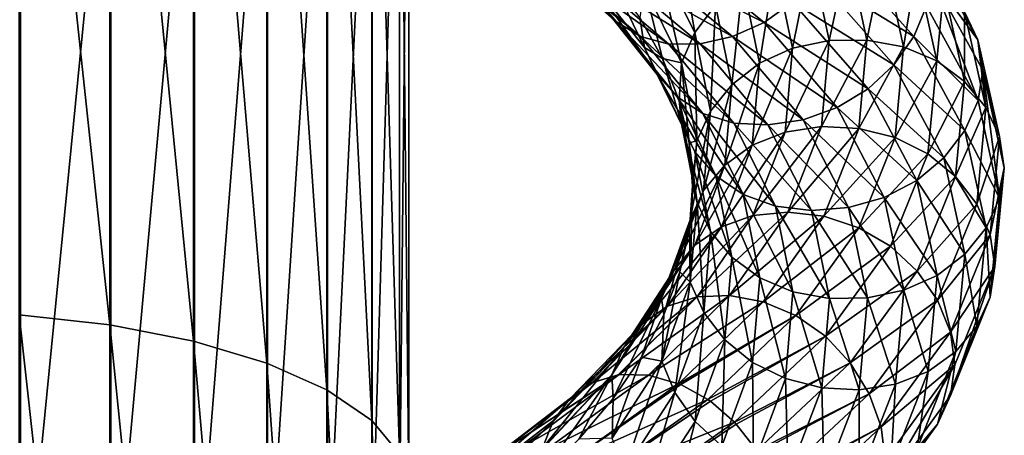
# Model space of a CAD drawing. Header units: metres. Extents: x -80 to 80, y -455 to 95.
# Tile 242 of 256: x 2 to 19, y -271 to -264. Entities that reach past the tile are written whole.
import ezdxf

# ---------------------------------------------------------------- set-up
doc = ezdxf.new("R2010")
doc.units = ezdxf.units.M
doc.layers.add('solid_501010_K_01', color=7, linetype='CONTINUOUS')
doc.layers.add('solid_501010_k_01_02', color=7, linetype='CONTINUOUS')

msp = doc.modelspace()

# ---------------------------------------------------------------- linework, layer by layer
at = {"layer": 'solid_501010_K_01'}
for points in [[(3.232754, -269.180176, 1116.819824), (1.635345, -269.004303, 1116.373047), (1.635345, -254.26886, 1121.936157)], [(3.232754, -254.407944, 1122.39563), (3.232754, -269.180176, 1116.819824), (1.635345, -254.26886, 1121.936157)], [(4.705681, -269.466919, 1117.54834), (3.232754, -269.180176, 1116.819824), (3.232754, -254.407944, 1122.39563)], [(4.705681, -254.63475, 1123.14502), (4.705681, -269.466919, 1117.54834), (3.232754, -254.407944, 1122.39563)], [(5.997412, -269.853516, 1118.53064), (4.705681, -269.466919, 1117.54834), (4.705681, -254.63475, 1123.14502)], [(5.997412, -254.940521, 1124.155273), (5.997412, -269.853516, 1118.53064), (4.705681, -254.63475, 1123.14502)], [(7.058206, -270.325104, 1119.72876), (5.997412, -269.853516, 1118.53064), (5.997412, -254.940521, 1124.155273)], [(7.058206, -255.313507, 1125.387695), (7.058206, -270.325104, 1119.72876), (5.997412, -254.940521, 1124.155273)], [(4.725122, -274.648834, 1130.714355), (6.013947, -274.260956, 1129.72876), (6.013947, -258.426514, 1135.67334)], [(4.725122, -258.733276, 1136.687012), (4.725122, -274.648834, 1130.714355), (6.013947, -258.426514, 1135.67334)], [(3.254351, -274.937042, 1131.446533), (4.725122, -274.648834, 1130.714355), (4.725122, -258.733276, 1136.687012)], [(3.254351, -258.961243, 1137.440186), (3.254351, -274.937042, 1131.446533), (4.725122, -258.733276, 1136.687012)], [(1.658268, -275.114471, 1131.897461), (3.254351, -274.937042, 1131.446533), (3.254351, -258.961243, 1137.440186)], [(1.658268, -259.101563, 1137.903931), (1.658268, -275.114471, 1131.897461), (3.254351, -258.961243, 1137.440186)], [(0, -275.174316, 1132.049438), (1.658268, -275.114471, 1131.897461), (1.658268, -259.101563, 1137.903931)], [(0, -259.148895, 1138.060303), (0, -275.174316, 1132.049438), (1.658268, -259.101563, 1137.903931)], [(3.232754, -283.444672, 1110.049805), (1.635345, -283.233215, 1109.618774), (1.635345, -269.004303, 1116.373047)], [(3.232754, -269.180176, 1116.819824), (3.232754, -283.444672, 1110.049805), (1.635345, -269.004303, 1116.373047)], [(4.705681, -283.78949, 1110.752808), (3.232754, -283.444672, 1110.049805), (3.232754, -269.180176, 1116.819824)], [(4.705681, -269.466919, 1117.54834), (4.705681, -283.78949, 1110.752808), (3.232754, -269.180176, 1116.819824)], [(5.997412, -284.254395, 1111.700562), (4.705681, -283.78949, 1110.752808), (4.705681, -269.466919, 1117.54834)], [(5.997412, -269.853516, 1118.53064), (5.997412, -284.254395, 1111.700562), (4.705681, -269.466919, 1117.54834)], [(7.058206, -284.821472, 1112.856567), (5.997412, -284.254395, 1111.700562), (5.997412, -269.853516, 1118.53064)], [(7.058206, -270.325104, 1119.72876), (7.058206, -284.821472, 1112.856567), (5.997412, -269.853516, 1118.53064)]]:
    msp.add_3dface(points, dxfattribs=at)
at = {"layer": 'solid_501010_k_01_02'}
for points in [[(7.847216, -270.863495, 1121.09668), (7.058206, -270.325104, 1119.72876), (7.058206, -255.313507, 1125.387695)], [(7.847216, -255.739349, 1126.794678), (7.847216, -270.863495, 1121.09668), (7.058206, -255.313507, 1125.387695)], [(8.33406, -271.447968, 1122.581665), (7.847216, -270.863495, 1121.09668), (7.847216, -255.739349, 1126.794678)], [(8.33406, -256.20163, 1128.322144), (8.33406, -271.447968, 1122.581665), (7.847216, -255.739349, 1126.794678)], [(8.499992, -272.056, 1124.126587), (8.33406, -271.447968, 1122.581665), (8.33406, -256.20163, 1128.322144)], [(8.499992, -256.682556, 1129.911133), (8.499992, -272.056, 1124.126587), (8.33406, -256.20163, 1128.322144)], [(8.338623, -272.664215, 1125.671875), (8.499992, -272.056, 1124.126587), (8.499992, -256.682556, 1129.911133)], [(8.338623, -257.163605, 1131.500488), (8.338623, -272.664215, 1125.671875), (8.499992, -256.682556, 1129.911133)], [(7.856166, -273.249176, 1127.158081), (8.338623, -272.664215, 1125.671875), (8.338623, -257.163605, 1131.500488)], [(7.856166, -257.626251, 1133.029175), (7.856166, -273.249176, 1127.158081), (8.338623, -257.163605, 1131.500488)], [(7.071198, -273.78833, 1128.527954), (7.856166, -273.249176, 1127.158081), (7.856166, -257.626251, 1133.029175)], [(7.071198, -258.052704, 1134.438232), (7.071198, -273.78833, 1128.527954), (7.856166, -257.626251, 1133.029175)], [(6.013947, -274.260956, 1129.72876), (7.071198, -273.78833, 1128.527954), (7.071198, -258.052704, 1134.438232)], [(6.013947, -258.426514, 1135.67334), (6.013947, -274.260956, 1129.72876), (7.071198, -258.052704, 1134.438232)], [(12.871241, -262.693115, 1123.726685), (13.536314, -264.034363, 1125.611816), (13.21983, -262.192963, 1123.77478)], [(13.536314, -264.034363, 1125.611816), (13.902915, -263.55127, 1125.719971), (13.21983, -262.192963, 1123.77478)], [(12.161408, -263.842804, 1120.801514), (11.839658, -263.471924, 1121.159302), (10.465312, -262.26004, 1119.601563)], [(10.749715, -262.608459, 1119.198608), (12.161408, -263.842804, 1120.801514), (10.465312, -262.26004, 1119.601563)], [(13.043873, -262.462524, 1117.123413), (14.756845, -263.853577, 1119.109253), (12.555794, -262.741547, 1117.465088)], [(15.256688, -263.496155, 1118.929077), (14.756845, -263.853577, 1119.109253), (13.043873, -262.462524, 1117.123413)], [(15.996592, -262.536224, 1118.834595), (17.394661, -264.103333, 1121.263672), (15.676021, -263.046783, 1118.838013)], [(17.616919, -263.569519, 1121.384399), (17.394661, -264.103333, 1121.263672), (15.996592, -262.536224, 1118.834595)], [(17.615231, -262.516083, 1121.802856), (18.525433, -264.162506, 1124.4552), (17.695032, -263.036285, 1121.567383)], [(18.290123, -263.670258, 1124.701782), (18.525433, -264.162506, 1124.4552), (17.615231, -262.516083, 1121.802856)], [(12.58173, -264.10498, 1120.422241), (12.161408, -263.842804, 1120.801514), (10.749715, -262.608459, 1119.198608)], [(11.121244, -262.842987, 1118.759155), (12.58173, -264.10498, 1120.422241), (10.749715, -262.608459, 1119.198608)], [(12.648985, -263.232819, 1123.608765), (13.302574, -264.565277, 1125.453979), (12.871241, -262.693115, 1123.726685)], [(13.302574, -264.565277, 1125.453979), (13.536314, -264.034363, 1125.611816), (12.871241, -262.693115, 1123.726685)], [(14.954071, -262.850952, 1125.759521), (15.260152, -264.309296, 1127.94812), (15.58553, -262.676941, 1125.687134)], [(15.260152, -264.309296, 1127.94812), (15.904536, -264.172729, 1127.977905), (15.58553, -262.676941, 1125.687134)], [(15.58553, -262.676941, 1125.687134), (15.904536, -264.172729, 1127.977905), (16.237127, -262.627899, 1125.562012)], [(15.904536, -264.172729, 1127.977905), (16.569469, -264.163879, 1127.957275), (16.237127, -262.627899, 1125.562012)], [(16.237127, -262.627899, 1125.562012), (16.569469, -264.163879, 1127.957275), (16.869024, -262.706543, 1125.391968)], [(16.569469, -264.163879, 1127.957275), (17.2143, -264.283203, 1127.887451), (16.869024, -262.706543, 1125.391968)], [(16.869024, -262.706543, 1125.391968), (17.2143, -264.283203, 1127.887451), (17.441502, -262.915283, 1125.18457)], [(13.082328, -264.235901, 1120.043457), (12.58173, -264.10498, 1120.422241), (11.121244, -262.842987, 1118.759155)], [(11.563734, -262.942474, 1118.307373), (13.082328, -264.235901, 1120.043457), (11.121244, -262.842987, 1118.759155)], [(12.052151, -262.905121, 1117.867798), (13.634886, -264.232025, 1119.685425), (11.563734, -262.942474, 1118.307373)], [(12.555794, -262.741547, 1117.465088), (14.20467, -264.101715, 1119.367554), (12.052151, -262.905121, 1117.867798)], [(14.20467, -264.101715, 1119.367554), (13.634886, -264.232025, 1119.685425), (12.052151, -262.905121, 1117.867798)], [(14.756845, -263.853577, 1119.109253), (14.20467, -264.101715, 1119.367554), (12.555794, -262.741547, 1117.465088)], [(14.382457, -263.146942, 1125.77124), (14.676838, -264.572815, 1127.866333), (14.954071, -262.850952, 1125.759521)], [(14.676838, -264.572815, 1127.866333), (15.260152, -264.309296, 1127.94812), (14.954071, -262.850952, 1125.759521)], [(13.634886, -264.232025, 1119.685425), (13.082328, -264.235901, 1120.043457), (11.563734, -262.942474, 1118.307373)], [(11.633894, -263.016907, 1121.474121), (12.650673, -264.296814, 1123.186035), (12.06025, -263.067169, 1122.473389)], [(12.87442, -264.769958, 1122.901611), (12.650673, -264.296814, 1123.186035), (11.633894, -263.016907, 1121.474121)], [(11.839658, -263.471924, 1121.159302), (12.87442, -264.769958, 1122.901611), (11.633894, -263.016907, 1121.474121)], [(12.650673, -264.296814, 1123.186035), (12.569706, -263.769897, 1123.422729), (12.06025, -263.067169, 1122.473389)], [(15.676021, -263.046783, 1118.838013), (17.046074, -264.59903, 1121.210205), (15.256688, -263.496155, 1118.929077)], [(17.394661, -264.103333, 1121.263672), (17.046074, -264.59903, 1121.210205), (15.676021, -263.046783, 1118.838013)], [(17.2143, -264.283203, 1127.887451), (17.798494, -264.530914, 1127.769531), (17.441502, -262.915283, 1125.18457)], [(17.441502, -262.915283, 1125.18457), (17.798494, -264.530914, 1127.769531), (17.922173, -263.2453, 1124.949707)], [(17.695032, -263.036285, 1121.567383), (18.527206, -265.231567, 1124.027344), (17.616919, -263.569519, 1121.384399)], [(17.695032, -263.036285, 1121.567383), (18.609106, -264.696411, 1124.229126), (18.527206, -265.231567, 1124.027344)], [(18.525433, -264.162506, 1124.4552), (18.609106, -264.696411, 1124.229126), (17.695032, -263.036285, 1121.567383)], [(12.648985, -263.232819, 1123.608765), (12.569706, -263.769897, 1123.422729), (12.971308, -264.491272, 1124.409424)], [(12.648985, -263.232819, 1123.608765), (12.971308, -264.491272, 1124.409424), (13.302574, -264.565277, 1125.453979)], [(13.902915, -263.55127, 1125.719971), (14.187481, -264.951447, 1127.735474), (14.382457, -263.146942, 1125.77124)], [(14.187481, -264.951447, 1127.735474), (14.676838, -264.572815, 1127.866333), (14.382457, -263.146942, 1125.77124)], [(17.798494, -264.530914, 1127.769531), (18.289005, -264.896057, 1127.608398), (17.922173, -263.2453, 1124.949707)], [(17.922173, -263.2453, 1124.949707), (18.289005, -264.896057, 1127.608398), (18.290123, -263.670258, 1124.701782)], [(13.224292, -265.166107, 1122.593628), (12.87442, -264.769958, 1122.901611), (11.839658, -263.471924, 1121.159302)], [(12.161408, -263.842804, 1120.801514), (13.224292, -265.166107, 1122.593628), (11.839658, -263.471924, 1121.159302)], [(13.536314, -264.034363, 1125.611816), (13.813376, -265.416534, 1127.565186), (13.902915, -263.55127, 1125.719971)], [(13.813376, -265.416534, 1127.565186), (14.187481, -264.951447, 1127.735474), (13.902915, -263.55127, 1125.719971)], [(15.256688, -263.496155, 1118.929077), (16.590092, -265.025696, 1121.229126), (14.756845, -263.853577, 1119.109253)], [(17.046074, -264.59903, 1121.210205), (16.590092, -265.025696, 1121.229126), (15.256688, -263.496155, 1118.929077)], [(17.616919, -263.569519, 1121.384399), (18.527206, -265.231567, 1124.027344), (17.394661, -264.103333, 1121.263672)], [(12.650673, -264.296814, 1123.186035), (12.971308, -264.491272, 1124.409424), (12.569706, -263.769897, 1123.422729)], [(18.289005, -264.896057, 1127.608398), (18.664486, -265.350708, 1127.415039), (18.290123, -263.670258, 1124.701782)], [(18.290123, -263.670258, 1124.701782), (18.664486, -265.350708, 1127.415039), (18.525433, -264.162506, 1124.4552)], [(13.681347, -265.459381, 1122.281128), (13.224292, -265.166107, 1122.593628), (12.161408, -263.842804, 1120.801514)], [(12.58173, -264.10498, 1120.422241), (13.681347, -265.459381, 1122.281128), (12.161408, -263.842804, 1120.801514)], [(14.756845, -263.853577, 1119.109253), (16.046562, -265.353455, 1121.324707), (14.20467, -264.101715, 1119.367554)], [(16.590092, -265.025696, 1121.229126), (16.046562, -265.353455, 1121.324707), (14.756845, -263.853577, 1119.109253)], [(14.225698, -265.625763, 1121.98291), (13.681347, -265.459381, 1122.281128), (12.58173, -264.10498, 1120.422241)], [(13.082328, -264.235901, 1120.043457), (14.225698, -265.625763, 1121.98291), (12.58173, -264.10498, 1120.422241)], [(13.302574, -264.565277, 1125.453979), (13.574852, -265.93811, 1127.366211), (13.536314, -264.034363, 1125.611816)], [(13.574852, -265.93811, 1127.366211), (13.813376, -265.416534, 1127.565186), (13.536314, -264.034363, 1125.611816)], [(14.20467, -264.101715, 1119.367554), (15.44613, -265.566772, 1121.491089), (13.634886, -264.232025, 1119.685425)], [(16.046562, -265.353455, 1121.324707), (15.44613, -265.566772, 1121.491089), (14.20467, -264.101715, 1119.367554)], [(17.394661, -264.103333, 1121.263672), (18.293467, -265.758423, 1123.865967), (17.046074, -264.59903, 1121.210205)], [(18.527206, -265.231567, 1124.027344), (18.293467, -265.758423, 1123.865967), (17.394661, -264.103333, 1121.263672)], [(12.650673, -264.296814, 1123.186035), (13.304349, -265.640198, 1125.023682), (12.971308, -264.491272, 1124.409424)], [(13.539658, -266.132935, 1124.771851), (13.304349, -265.640198, 1125.023682), (12.650673, -264.296814, 1123.186035)], [(12.87442, -264.769958, 1122.901611), (13.539658, -266.132935, 1124.771851), (12.650673, -264.296814, 1123.186035)], [(13.634886, -264.232025, 1119.685425), (14.826548, -265.659576, 1121.714966), (13.082328, -264.235901, 1120.043457)], [(14.826548, -265.659576, 1121.714966), (14.225698, -265.625763, 1121.98291), (13.082328, -264.235901, 1120.043457)], [(15.44613, -265.566772, 1121.491089), (14.826548, -265.659576, 1121.714966), (13.634886, -264.232025, 1119.685425)], [(15.127967, -265.786102, 1130.143555), (15.766768, -265.687775, 1130.275879), (15.904536, -264.172729, 1127.977905)], [(15.260152, -264.309296, 1127.94812), (15.127967, -265.786102, 1130.143555), (15.904536, -264.172729, 1127.977905)], [(15.766768, -265.687775, 1130.275879), (16.425941, -265.719971, 1130.360107), (16.569469, -264.163879, 1127.957275)], [(15.904536, -264.172729, 1127.977905), (15.766768, -265.687775, 1130.275879), (16.569469, -264.163879, 1127.957275)], [(16.569469, -264.163879, 1127.957275), (16.425941, -265.719971, 1130.360107), (17.2143, -264.283203, 1127.887451)], [(16.425941, -265.719971, 1130.360107), (17.065187, -265.880829, 1130.390747), (17.2143, -264.283203, 1127.887451)], [(17.2143, -264.283203, 1127.887451), (17.065187, -265.880829, 1130.390747), (17.798494, -264.530914, 1127.769531)], [(18.525433, -264.162506, 1124.4552), (18.904612, -265.865387, 1127.201416), (18.609106, -264.696411, 1124.229126)], [(18.664486, -265.350708, 1127.415039), (18.904612, -265.865387, 1127.201416), (18.525433, -264.162506, 1124.4552)], [(14.549706, -266.016449, 1129.967896), (15.127967, -265.786102, 1130.143555), (15.260152, -264.309296, 1127.94812)], [(14.676838, -264.572815, 1127.866333), (14.549706, -266.016449, 1129.967896), (15.260152, -264.309296, 1127.94812)], [(13.304349, -265.640198, 1125.023682), (13.261344, -265.227783, 1125.42395), (12.971308, -264.491272, 1124.409424)], [(13.302574, -264.565277, 1125.453979), (12.971308, -264.491272, 1124.409424), (13.261344, -265.227783, 1125.42395)], [(13.302574, -264.565277, 1125.453979), (13.261344, -265.227783, 1125.42395), (13.438052, -265.975586, 1126.456543)], [(13.302574, -264.565277, 1125.453979), (13.438052, -265.975586, 1126.456543), (13.574852, -265.93811, 1127.366211)], [(14.064587, -266.368774, 1129.75708), (14.549706, -266.016449, 1129.967896), (14.676838, -264.572815, 1127.866333)], [(14.187481, -264.951447, 1127.735474), (14.064587, -266.368774, 1129.75708), (14.676838, -264.572815, 1127.866333)], [(17.046074, -264.59903, 1121.210205), (17.926867, -266.237885, 1123.751953), (16.590092, -265.025696, 1121.229126)], [(18.293467, -265.758423, 1123.865967), (17.926867, -266.237885, 1123.751953), (17.046074, -264.59903, 1121.210205)], [(17.065187, -265.880829, 1130.390747), (17.644321, -266.168182, 1130.362549), (17.798494, -264.530914, 1127.769531)], [(17.798494, -264.530914, 1127.769531), (17.644321, -266.168182, 1130.362549), (18.289005, -264.896057, 1127.608398)], [(13.907608, -266.556458, 1124.51709), (13.539658, -266.132935, 1124.771851), (12.87442, -264.769958, 1122.901611)], [(13.224292, -265.166107, 1122.593628), (13.907608, -266.556458, 1124.51709), (12.87442, -264.769958, 1122.901611)], [(18.609106, -264.696411, 1124.229126), (18.906424, -266.950653, 1126.763794), (18.527206, -265.231567, 1124.027344)], [(18.609106, -264.696411, 1124.229126), (18.989309, -266.414337, 1126.986084), (18.906424, -266.950653, 1126.763794)], [(18.904612, -265.865387, 1127.201416), (18.989309, -266.414337, 1126.986084), (18.609106, -264.696411, 1124.229126)], [(13.693724, -266.815399, 1129.524536), (14.064587, -266.368774, 1129.75708), (14.187481, -264.951447, 1127.735474)], [(13.813376, -265.416534, 1127.565186), (13.693724, -266.815399, 1129.524536), (14.187481, -264.951447, 1127.735474)], [(17.644321, -266.168182, 1130.362549), (18.130583, -266.569122, 1130.275391), (18.289005, -264.896057, 1127.608398)], [(18.289005, -264.896057, 1127.608398), (18.130583, -266.569122, 1130.275391), (18.664486, -265.350708, 1127.415039)], [(14.38828, -266.883453, 1124.275635), (13.907608, -266.556458, 1124.51709), (13.224292, -265.166107, 1122.593628)], [(13.681347, -265.459381, 1122.281128), (14.38828, -266.883453, 1124.275635), (13.224292, -265.166107, 1122.593628)], [(16.590092, -265.025696, 1121.229126), (17.447323, -266.639862, 1123.693848), (16.046562, -265.353455, 1121.324707)], [(17.926867, -266.237885, 1123.751953), (17.447323, -266.639862, 1123.693848), (16.590092, -265.025696, 1121.229126)], [(13.576663, -267.024353, 1126.928101), (13.438052, -265.975586, 1126.456543), (13.261344, -265.227783, 1125.42395)], [(13.304349, -265.640198, 1125.023682), (13.576663, -267.024353, 1126.928101), (13.261344, -265.227783, 1125.42395)], [(18.527206, -265.231567, 1124.027344), (18.906424, -266.950653, 1126.763794), (18.293467, -265.758423, 1123.865967)], [(13.457265, -267.327393, 1129.28418), (13.693724, -266.815399, 1129.524536), (13.813376, -265.416534, 1127.565186)], [(13.574852, -265.93811, 1127.366211), (13.457265, -267.327393, 1129.28418), (13.813376, -265.416534, 1127.565186)], [(14.960757, -267.088287, 1124.063354), (14.38828, -266.883453, 1124.275635), (13.681347, -265.459381, 1122.281128)], [(14.225698, -265.625763, 1121.98291), (14.960757, -267.088287, 1124.063354), (13.681347, -265.459381, 1122.281128)], [(16.046562, -265.353455, 1121.324707), (16.87571, -266.935364, 1123.699341), (15.44613, -265.566772, 1121.491089)], [(17.447323, -266.639862, 1123.693848), (16.87571, -266.935364, 1123.699341), (16.046562, -265.353455, 1121.324707)], [(18.130583, -266.569122, 1130.275391), (18.502811, -267.053925, 1130.136963), (18.664486, -265.350708, 1127.415039)], [(18.664486, -265.350708, 1127.415039), (18.502811, -267.053925, 1130.136963), (18.904612, -265.865387, 1127.201416)], [(13.816789, -267.537598, 1126.709717), (13.576663, -267.024353, 1126.928101), (13.304349, -265.640198, 1125.023682)], [(13.539658, -266.132935, 1124.771851), (13.816789, -267.537598, 1126.709717), (13.304349, -265.640198, 1125.023682)], [(15.592654, -267.162994, 1123.891479), (14.960757, -267.088287, 1124.063354), (14.225698, -265.625763, 1121.98291)], [(14.826548, -265.659576, 1121.714966), (15.592654, -267.162994, 1123.891479), (14.225698, -265.625763, 1121.98291)], [(15.44613, -265.566772, 1121.491089), (16.244251, -267.11087, 1123.7677), (14.826548, -265.659576, 1121.714966)], [(16.244251, -267.11087, 1123.7677), (15.592654, -267.162994, 1123.891479), (14.826548, -265.659576, 1121.714966)], [(16.87571, -266.935364, 1123.699341), (16.244251, -267.11087, 1123.7677), (15.44613, -265.566772, 1121.491089)], [(14.005746, -267.451691, 1132.009766), (14.562388, -267.254272, 1132.276978), (15.127967, -265.786102, 1130.143555)], [(14.549706, -266.016449, 1129.967896), (14.005746, -267.451691, 1132.009766), (15.127967, -265.786102, 1130.143555)], [(14.562388, -267.254272, 1132.276978), (15.177307, -267.193909, 1132.509399), (15.766768, -265.687775, 1130.275879)], [(15.127967, -265.786102, 1130.143555), (14.562388, -267.254272, 1132.276978), (15.766768, -265.687775, 1130.275879)], [(15.766768, -265.687775, 1130.275879), (15.177307, -267.193909, 1132.509399), (16.425941, -265.719971, 1130.360107)], [(15.177307, -267.193909, 1132.509399), (15.811837, -267.266785, 1132.695679), (16.425941, -265.719971, 1130.360107)], [(16.425941, -265.719971, 1130.360107), (15.811837, -267.266785, 1132.695679), (17.065187, -265.880829, 1130.390747)], [(18.293467, -265.758423, 1123.865967), (18.667898, -267.470062, 1126.560425), (17.926867, -266.237885, 1123.751953)], [(18.906424, -266.950653, 1126.763794), (18.667898, -267.470062, 1126.560425), (18.293467, -265.758423, 1123.865967)], [(13.574852, -265.93811, 1127.366211), (13.438052, -265.975586, 1126.456543), (13.499926, -266.730743, 1127.497192)], [(13.576663, -267.024353, 1126.928101), (13.499926, -266.730743, 1127.497192), (13.438052, -265.975586, 1126.456543)], [(13.574852, -265.93811, 1127.366211), (13.499926, -266.730743, 1127.497192), (13.44578, -267.489441, 1128.536255)], [(13.574852, -265.93811, 1127.366211), (13.44578, -267.489441, 1128.536255), (13.457265, -267.327393, 1129.28418)], [(13.538764, -267.777832, 1131.721069), (14.005746, -267.451691, 1132.009766), (14.549706, -266.016449, 1129.967896)], [(14.064587, -266.368774, 1129.75708), (13.538764, -267.777832, 1131.721069), (14.549706, -266.016449, 1129.967896)], [(15.811837, -267.266785, 1132.695679), (16.427183, -267.468781, 1132.824341), (17.065187, -265.880829, 1130.390747)], [(17.065187, -265.880829, 1130.390747), (16.427183, -267.468781, 1132.824341), (17.644321, -266.168182, 1130.362549)], [(18.502811, -267.053925, 1130.136963), (18.740856, -267.5914, 1129.956177), (18.904612, -265.865387, 1127.201416)], [(18.904612, -265.865387, 1127.201416), (18.740856, -267.5914, 1129.956177), (18.989309, -266.414337, 1126.986084)], [(14.192269, -267.989868, 1126.51001), (13.816789, -267.537598, 1126.709717), (13.539658, -266.132935, 1124.771851)], [(13.907608, -266.556458, 1124.51709), (14.192269, -267.989868, 1126.51001), (13.539658, -266.132935, 1124.771851)], [(16.427183, -267.468781, 1132.824341), (16.984665, -267.79541, 1132.883789), (17.644321, -266.168182, 1130.362549)], [(17.644321, -266.168182, 1130.362549), (16.984665, -267.79541, 1132.883789), (18.130583, -266.569122, 1130.275391)], [(13.181766, -268.206085, 1131.427734), (13.538764, -267.777832, 1131.721069), (14.064587, -266.368774, 1129.75708)], [(13.693724, -266.815399, 1129.524536), (13.181766, -268.206085, 1131.427734), (14.064587, -266.368774, 1129.75708)], [(17.926867, -266.237885, 1123.751953), (18.293795, -267.932404, 1126.383911), (17.447323, -266.639862, 1123.693848)], [(18.667898, -267.470062, 1126.560425), (18.293795, -267.932404, 1126.383911), (17.926867, -266.237885, 1123.751953)], [(18.740856, -267.5914, 1129.956177), (18.823416, -268.154327, 1129.749756), (18.989309, -266.414337, 1126.986084)], [(18.989309, -266.414337, 1126.986084), (18.742653, -268.692932, 1129.508667), (18.906424, -266.950653, 1126.763794)], [(18.989309, -266.414337, 1126.986084), (18.823416, -268.154327, 1129.749756), (18.742653, -268.692932, 1129.508667)], [(14.68278, -268.352203, 1126.342041), (14.192269, -267.989868, 1126.51001), (13.907608, -266.556458, 1124.51709)], [(14.38828, -266.883453, 1124.275635), (14.68278, -268.352203, 1126.342041), (13.907608, -266.556458, 1124.51709)], [(17.447323, -266.639862, 1123.693848), (17.804436, -268.308319, 1126.246094), (16.87571, -266.935364, 1123.699341)], [(16.984665, -267.79541, 1132.883789), (17.452749, -268.23172, 1132.86853), (18.130583, -266.569122, 1130.275391)], [(18.293795, -267.932404, 1126.383911), (17.804436, -268.308319, 1126.246094), (17.447323, -266.639862, 1123.693848)], [(18.130583, -266.569122, 1130.275391), (17.452749, -268.23172, 1132.86853), (18.502811, -267.053925, 1130.136963)], [(12.954148, -268.708435, 1131.146851), (13.181766, -268.206085, 1131.427734), (13.693724, -266.815399, 1129.524536)], [(13.457265, -267.327393, 1129.28418), (12.954148, -268.708435, 1131.146851), (13.693724, -266.815399, 1129.524536)], [(13.459061, -268.424988, 1128.838135), (13.44578, -267.489441, 1128.536255), (13.499926, -266.730743, 1127.497192)], [(13.576663, -267.024353, 1126.928101), (13.459061, -268.424988, 1128.838135), (13.499926, -266.730743, 1127.497192)], [(15.266975, -268.597382, 1126.21875), (14.68278, -268.352203, 1126.342041), (14.38828, -266.883453, 1124.275635)], [(14.960757, -267.088287, 1124.063354), (15.266975, -268.597382, 1126.21875), (14.38828, -266.883453, 1124.275635)], [(13.697105, -268.959076, 1128.653442), (13.459061, -268.424988, 1128.838135), (13.576663, -267.024353, 1126.928101)], [(13.816789, -267.537598, 1126.709717), (13.697105, -268.959076, 1128.653442), (13.576663, -267.024353, 1126.928101)], [(16.87571, -266.935364, 1123.699341), (17.221123, -268.569885, 1126.158691), (16.244251, -267.11087, 1123.7677)], [(17.804436, -268.308319, 1126.246094), (17.221123, -268.569885, 1126.158691), (16.87571, -266.935364, 1123.699341)], [(17.452749, -268.23172, 1132.86853), (17.811062, -268.746307, 1132.783447), (18.502811, -267.053925, 1130.136963)], [(18.502811, -267.053925, 1130.136963), (17.811062, -268.746307, 1132.783447), (18.740856, -267.5914, 1129.956177)], [(18.906424, -266.950653, 1126.763794), (18.742653, -268.692932, 1129.508667), (18.667898, -267.470062, 1126.560425)], [(13.578418, -268.686249, 1134.281006), (14.151788, -268.662445, 1134.608032), (15.177307, -267.193909, 1132.509399)], [(14.562388, -267.254272, 1132.276978), (13.578418, -268.686249, 1134.281006), (15.177307, -267.193909, 1132.509399)], [(15.177307, -267.193909, 1132.509399), (14.151788, -268.662445, 1134.608032), (15.811837, -267.266785, 1132.695679)], [(15.911805, -268.715027, 1126.145996), (15.266975, -268.597382, 1126.21875), (14.960757, -267.088287, 1124.063354)], [(15.592654, -267.162994, 1123.891479), (15.911805, -268.715027, 1126.145996), (14.960757, -267.088287, 1124.063354)], [(16.244251, -267.11087, 1123.7677), (16.576738, -268.705688, 1126.12561), (15.592654, -267.162994, 1123.891479)], [(16.576738, -268.705688, 1126.12561), (15.911805, -268.715027, 1126.145996), (15.592654, -267.162994, 1123.891479)], [(17.221123, -268.569885, 1126.158691), (16.576738, -268.705688, 1126.12561), (16.244251, -267.11087, 1123.7677)], [(13.457265, -267.327393, 1129.28418), (12.994244, -269.001099, 1130.569824), (12.954148, -268.708435, 1131.146851)], [(13.457265, -267.327393, 1129.28418), (13.276595, -268.247559, 1129.563721), (12.994244, -269.001099, 1130.569824)], [(13.059388, -268.851929, 1133.927124), (13.578418, -268.686249, 1134.281006), (14.562388, -267.254272, 1132.276978)], [(14.005746, -267.451691, 1132.009766), (13.059388, -268.851929, 1133.927124), (14.562388, -267.254272, 1132.276978)], [(13.457265, -267.327393, 1129.28418), (13.44578, -267.489441, 1128.536255), (13.276595, -268.247559, 1129.563721)], [(14.151788, -268.662445, 1134.608032), (14.743443, -268.774475, 1134.890869), (15.811837, -267.266785, 1132.695679)], [(15.811837, -267.266785, 1132.695679), (14.743443, -268.774475, 1134.890869), (16.427183, -267.468781, 1132.824341)], [(12.62396, -269.152802, 1133.564697), (13.059388, -268.851929, 1133.927124), (14.005746, -267.451691, 1132.009766)], [(13.538764, -267.777832, 1131.721069), (12.62396, -269.152802, 1133.564697), (14.005746, -267.451691, 1132.009766)], [(13.459061, -268.424988, 1128.838135), (13.276595, -268.247559, 1129.563721), (13.44578, -267.489441, 1128.536255)], [(14.069334, -269.440491, 1128.508789), (13.697105, -268.959076, 1128.653442), (13.816789, -267.537598, 1126.709717)], [(14.192269, -267.989868, 1126.51001), (14.069334, -269.440491, 1128.508789), (13.816789, -267.537598, 1126.709717)], [(14.743443, -268.774475, 1134.890869), (15.31721, -269.015961, 1135.112183), (16.427183, -267.468781, 1132.824341)], [(16.427183, -267.468781, 1132.824341), (15.31721, -269.015961, 1135.112183), (16.984665, -267.79541, 1132.883789)], [(17.811062, -268.746307, 1132.783447), (18.040207, -269.306183, 1132.634766), (18.740856, -267.5914, 1129.956177)], [(18.740856, -267.5914, 1129.956177), (18.040207, -269.306183, 1132.634766), (18.823416, -268.154327, 1129.749756)], [(18.667898, -267.470062, 1126.560425), (18.506195, -269.20459, 1129.263062), (18.293795, -267.932404, 1126.383911)], [(18.742653, -268.692932, 1129.508667), (18.506195, -269.20459, 1129.263062), (18.667898, -267.470062, 1126.560425)], [(12.291083, -269.563232, 1133.213745), (12.62396, -269.152802, 1133.564697), (13.538764, -267.777832, 1131.721069)], [(13.181766, -268.206085, 1131.427734), (12.291083, -269.563232, 1133.213745), (13.538764, -267.777832, 1131.721069)], [(15.31721, -269.015961, 1135.112183), (15.837024, -269.38031, 1135.25415), (16.984665, -267.79541, 1132.883789)], [(16.984665, -267.79541, 1132.883789), (15.837024, -269.38031, 1135.25415), (17.452749, -268.23172, 1132.86853)], [(18.293795, -267.932404, 1126.383911), (18.13533, -269.649353, 1129.023804), (17.804436, -268.308319, 1126.246094)], [(18.506195, -269.20459, 1129.263062), (18.13533, -269.649353, 1129.023804), (18.293795, -267.932404, 1126.383911)], [(14.555596, -269.838867, 1128.414551), (14.069334, -269.440491, 1128.508789), (14.192269, -267.989868, 1126.51001)], [(14.68278, -268.352203, 1126.342041), (14.555596, -269.838867, 1128.414551), (14.192269, -267.989868, 1126.51001)], [(12.078845, -270.056213, 1132.894531), (12.291083, -269.563232, 1133.213745), (13.181766, -268.206085, 1131.427734)], [(12.954148, -268.708435, 1131.146851), (12.078845, -270.056213, 1132.894531), (13.181766, -268.206085, 1131.427734)], [(12.955876, -269.817047, 1130.692993), (12.994244, -269.001099, 1130.569824), (13.276595, -268.247559, 1129.563721)], [(13.459061, -268.424988, 1128.838135), (12.955876, -269.817047, 1130.692993), (13.276595, -268.247559, 1129.563721)], [(15.837024, -269.38031, 1135.25415), (16.273479, -269.850525, 1135.306885), (17.452749, -268.23172, 1132.86853)], [(17.452749, -268.23172, 1132.86853), (16.273479, -269.850525, 1135.306885), (17.811062, -268.746307, 1132.783447)], [(18.040207, -269.306183, 1132.634766), (18.118349, -269.88205, 1132.435425), (18.823416, -268.154327, 1129.749756)], [(18.823416, -268.154327, 1129.749756), (18.041935, -270.423523, 1132.177368), (18.742653, -268.692932, 1129.508667)], [(18.823416, -268.154327, 1129.749756), (18.118349, -269.88205, 1132.435425), (18.041935, -270.423523, 1132.177368)], [(13.185021, -270.371674, 1130.541016), (12.955876, -269.817047, 1130.692993), (13.459061, -268.424988, 1128.838135)], [(13.697105, -268.959076, 1128.653442), (13.185021, -270.371674, 1130.541016), (13.459061, -268.424988, 1128.838135)], [(15.13473, -270.125122, 1128.380371), (14.555596, -269.838867, 1128.414551), (14.68278, -268.352203, 1126.342041)], [(15.266975, -268.597382, 1126.21875), (15.13473, -270.125122, 1128.380371), (14.68278, -268.352203, 1126.342041)], [(17.804436, -268.308319, 1126.246094), (17.650211, -269.998627, 1128.806152), (17.221123, -268.569885, 1126.158691)], [(18.13533, -269.649353, 1129.023804), (17.650211, -269.998627, 1128.806152), (17.804436, -268.308319, 1126.246094)], [(15.773975, -270.28653, 1128.407227), (15.13473, -270.125122, 1128.380371), (15.266975, -268.597382, 1126.21875)], [(15.911805, -268.715027, 1126.145996), (15.773975, -270.28653, 1128.407227), (15.266975, -268.597382, 1126.21875)], [(17.221123, -268.569885, 1126.158691), (17.071951, -270.225555, 1128.625366), (16.576738, -268.705688, 1126.12561)], [(17.650211, -269.998627, 1128.806152), (17.071951, -270.225555, 1128.625366), (17.221123, -268.569885, 1126.158691)], [(11.738923, -270.19165, 1135.659912), (12.187595, -270.057922, 1136.077637), (13.578418, -268.686249, 1134.281006)], [(13.059388, -268.851929, 1133.927124), (11.738923, -270.19165, 1135.659912), (13.578418, -268.686249, 1134.281006)], [(12.954148, -268.708435, 1131.146851), (12.098969, -270.478027, 1132.479492), (12.078845, -270.056213, 1132.894531)], [(12.954148, -268.708435, 1131.146851), (12.600619, -269.745911, 1131.5448), (12.098969, -270.478027, 1132.479492)], [(12.187595, -270.057922, 1136.077637), (12.205026, -270.055664, 1136.092651), (13.578418, -268.686249, 1134.281006)], [(12.205026, -270.055664, 1136.092651), (12.720922, -270.065887, 1136.506592), (14.151788, -268.662445, 1134.608032)], [(13.578418, -268.686249, 1134.281006), (12.205026, -270.055664, 1136.092651), (14.151788, -268.662445, 1134.608032)], [(12.954148, -268.708435, 1131.146851), (12.994244, -269.001099, 1130.569824), (12.600619, -269.745911, 1131.5448)], [(14.151788, -268.662445, 1134.608032), (12.720922, -270.065887, 1136.506592), (14.743443, -268.774475, 1134.890869)], [(12.720922, -270.065887, 1136.506592), (13.253077, -270.214447, 1136.87793), (14.743443, -268.774475, 1134.890869)], [(14.743443, -268.774475, 1134.890869), (13.253077, -270.214447, 1136.87793), (15.31721, -269.015961, 1135.112183)], [(16.433149, -270.32077, 1128.490601), (15.773975, -270.28653, 1128.407227), (15.911805, -268.715027, 1126.145996)], [(16.576738, -268.705688, 1126.12561), (16.433149, -270.32077, 1128.490601), (15.911805, -268.715027, 1126.145996)], [(16.273479, -269.850525, 1135.306885), (16.60758, -270.393616, 1135.272217), (17.811062, -268.746307, 1132.783447)], [(17.071951, -270.225555, 1128.625366), (16.433149, -270.32077, 1128.490601), (16.576738, -268.705688, 1126.12561)], [(17.811062, -268.746307, 1132.783447), (16.60758, -270.393616, 1135.272217), (18.040207, -269.306183, 1132.634766)], [(18.742653, -268.692932, 1129.508667), (18.041935, -270.423523, 1132.177368), (18.506195, -269.20459, 1129.263062)], [(11.347741, -270.46875, 1135.230103), (11.727111, -270.197479, 1135.647949), (13.059388, -268.851929, 1133.927124)], [(12.62396, -269.152802, 1133.564697), (11.347741, -270.46875, 1135.230103), (13.059388, -268.851929, 1133.927124)], [(11.727111, -270.197479, 1135.647949), (11.738923, -270.19165, 1135.659912), (13.059388, -268.851929, 1133.927124)], [(13.543334, -270.881927, 1130.450195), (13.185021, -270.371674, 1130.541016), (13.697105, -268.959076, 1128.653442)], [(14.069334, -269.440491, 1128.508789), (13.543334, -270.881927, 1130.450195), (13.697105, -268.959076, 1128.653442)], [(11.048297, -270.862732, 1134.82605), (11.33675, -270.479584, 1135.216797), (12.62396, -269.152802, 1133.564697)], [(12.291083, -269.563232, 1133.213745), (11.048297, -270.862732, 1134.82605), (12.62396, -269.152802, 1133.564697)], [(11.33675, -270.479584, 1135.216797), (11.347741, -270.46875, 1135.230103), (12.62396, -269.152802, 1133.564697)], [(12.955876, -269.817047, 1130.692993), (12.600619, -269.745911, 1131.5448), (12.994244, -269.001099, 1130.569824)], [(13.253077, -270.214447, 1136.87793), (13.289405, -270.229523, 1136.901245), (15.31721, -269.015961, 1135.112183)], [(13.289405, -270.229523, 1136.901245), (13.769862, -270.49353, 1137.184326), (15.31721, -269.015961, 1135.112183)], [(15.31721, -269.015961, 1135.112183), (13.769862, -270.49353, 1137.184326), (15.837024, -269.38031, 1135.25415)], [(16.60758, -270.393616, 1135.272217), (16.821241, -270.974884, 1135.153687), (18.040207, -269.306183, 1132.634766)], [(18.040207, -269.306183, 1132.634766), (16.821241, -270.974884, 1135.153687), (18.118349, -269.88205, 1132.435425)], [(18.506195, -269.20459, 1129.263062), (17.814316, -270.927399, 1131.890625), (18.13533, -269.649353, 1129.023804)], [(18.041935, -270.423523, 1132.177368), (17.814316, -270.927399, 1131.890625), (18.506195, -269.20459, 1129.263062)], [(14.011416, -271.315887, 1130.427734), (13.543334, -270.881927, 1130.450195), (14.069334, -269.440491, 1128.508789)], [(13.769862, -270.49353, 1137.184326), (13.815267, -270.52533, 1137.208252), (15.837024, -269.38031, 1135.25415)], [(13.815267, -270.52533, 1137.208252), (14.235909, -270.89212, 1137.401123), (15.837024, -269.38031, 1135.25415)], [(14.555596, -269.838867, 1128.414551), (14.011416, -271.315887, 1130.427734), (14.069334, -269.440491, 1128.508789)], [(15.837024, -269.38031, 1135.25415), (14.235909, -270.89212, 1137.401123), (16.273479, -269.850525, 1135.306885)], [(10.857394, -271.347473, 1134.471313), (11.03465, -270.887604, 1134.804688), (12.291083, -269.563232, 1133.213745)], [(12.078845, -270.056213, 1132.894531), (10.857394, -271.347473, 1134.471313), (12.291083, -269.563232, 1133.213745)], [(11.03465, -270.887604, 1134.804688), (11.048297, -270.862732, 1134.82605), (12.291083, -269.563232, 1133.213745)], [(18.13533, -269.649353, 1129.023804), (17.457317, -271.354584, 1131.589966), (17.650211, -269.998627, 1128.806152)], [(17.814316, -270.927399, 1131.890625), (17.457317, -271.354584, 1131.589966), (18.13533, -269.649353, 1129.023804)], [(12.080457, -271.175171, 1132.432983), (12.098969, -270.478027, 1132.479492), (12.600619, -269.745911, 1131.5448)], [(12.955876, -269.817047, 1130.692993), (12.080457, -271.175171, 1132.432983), (12.600619, -269.745911, 1131.5448)], [(12.294119, -271.74942, 1132.31189), (12.080457, -271.175171, 1132.432983), (12.955876, -269.817047, 1130.692993)], [(13.185021, -270.371674, 1130.541016), (12.294119, -271.74942, 1132.31189), (12.955876, -269.817047, 1130.692993)], [(14.568899, -271.642792, 1130.480347), (14.011416, -271.315887, 1130.427734), (14.555596, -269.838867, 1128.414551)], [(15.13473, -270.125122, 1128.380371), (14.568899, -271.642792, 1130.480347), (14.555596, -269.838867, 1128.414551)], [(14.235909, -270.89212, 1137.401123), (14.267096, -270.925446, 1137.412842), (16.273479, -269.850525, 1135.306885)], [(14.267096, -270.925446, 1137.412842), (14.62776, -271.393097, 1137.515625), (16.273479, -269.850525, 1135.306885)], [(16.273479, -269.850525, 1135.306885), (14.62776, -271.393097, 1137.515625), (16.60758, -270.393616, 1135.272217)], [(16.821241, -270.974884, 1135.153687), (16.893568, -271.562164, 1134.959717), (18.118349, -269.88205, 1132.435425)], [(18.118349, -269.88205, 1132.435425), (16.822853, -272.107117, 1134.686646), (18.041935, -270.423523, 1132.177368)], [(18.118349, -269.88205, 1132.435425), (16.893568, -271.562164, 1134.959717), (16.822853, -272.107117, 1134.686646)], [(17.650211, -269.998627, 1128.806152), (16.990335, -271.677399, 1131.294434), (17.071951, -270.225555, 1128.625366)], [(17.457317, -271.354584, 1131.589966), (16.990335, -271.677399, 1131.294434), (17.650211, -269.998627, 1128.806152)], [(9.753255, -271.695465, 1136.655884), (11.738923, -270.19165, 1135.659912), (11.727111, -270.197479, 1135.647949)], [(9.753255, -271.695465, 1136.655884), (10.089666, -271.439331, 1137.145142), (11.738923, -270.19165, 1135.659912)], [(10.089666, -271.439331, 1137.145142), (12.205026, -270.055664, 1136.092651), (12.187595, -270.057922, 1136.077637)], [(10.089666, -271.439331, 1137.145142), (10.490668, -271.329803, 1137.647583), (12.205026, -270.055664, 1136.092651)], [(10.089666, -271.439331, 1137.145142), (12.187595, -270.057922, 1136.077637), (11.738923, -270.19165, 1135.659912)], [(10.490668, -271.329803, 1137.647583), (12.720922, -270.065887, 1136.506592), (12.205026, -270.055664, 1136.092651)], [(10.490668, -271.329803, 1137.647583), (10.933653, -271.370483, 1138.136597), (12.720922, -270.065887, 1136.506592)], [(12.078845, -270.056213, 1132.894531), (11.494238, -271.193634, 1133.365112), (10.791485, -271.888855, 1134.193115)], [(10.850685, -271.374939, 1134.45459), (12.078845, -270.056213, 1132.894531), (10.791485, -271.888855, 1134.193115)], [(10.850685, -271.374939, 1134.45459), (10.857394, -271.347473, 1134.471313), (12.078845, -270.056213, 1132.894531)], [(10.933653, -271.370483, 1138.136597), (13.253077, -270.214447, 1136.87793), (12.720922, -270.065887, 1136.506592)], [(12.078845, -270.056213, 1132.894531), (12.098969, -270.478027, 1132.479492), (11.494238, -271.193634, 1133.365112)], [(15.184245, -271.847534, 1130.604248), (14.568899, -271.642792, 1130.480347), (15.13473, -270.125122, 1128.380371)], [(15.773975, -270.28653, 1128.407227), (15.184245, -271.847534, 1130.604248), (15.13473, -270.125122, 1128.380371)], [(7.847216, -285.468903, 1114.176514), (7.058206, -284.821472, 1112.856567), (7.058206, -270.325104, 1119.72876)], [(7.847216, -270.863495, 1121.09668), (7.847216, -285.468903, 1114.176514), (7.058206, -270.325104, 1119.72876)], [(9.753255, -271.695465, 1136.655884), (11.727111, -270.197479, 1135.647949), (11.347741, -270.46875, 1135.230103)], [(10.933653, -271.370483, 1138.136597), (11.390765, -271.551392, 1138.584839), (13.253077, -270.214447, 1136.87793)], [(11.390765, -271.551392, 1138.584839), (13.289405, -270.229523, 1136.901245), (13.253077, -270.214447, 1136.87793)], [(11.390765, -271.551392, 1138.584839), (13.769862, -270.49353, 1137.184326), (13.289405, -270.229523, 1136.901245)], [(15.818775, -271.924957, 1130.788696), (15.184245, -271.847534, 1130.604248), (15.773975, -270.28653, 1128.407227)], [(16.433149, -270.32077, 1128.490601), (15.818775, -271.924957, 1130.788696), (15.773975, -270.28653, 1128.407227)], [(16.433695, -271.869904, 1131.022583), (15.818775, -271.924957, 1130.788696), (16.433149, -270.32077, 1128.490601)], [(17.071951, -270.225555, 1128.625366), (16.433695, -271.869904, 1131.022583), (16.433149, -270.32077, 1128.490601)], [(16.990335, -271.677399, 1131.294434), (16.433695, -271.869904, 1131.022583), (17.071951, -270.225555, 1128.625366)], [(9.496076, -272.074158, 1136.205933), (11.347741, -270.46875, 1135.230103), (11.33675, -270.479584, 1135.216797)], [(9.496076, -272.074158, 1136.205933), (9.753255, -271.695465, 1136.655884), (11.347741, -270.46875, 1135.230103)], [(9.496076, -272.074158, 1136.205933), (11.33675, -270.479584, 1135.216797), (11.048297, -270.862732, 1134.82605)], [(11.390765, -271.551392, 1138.584839), (11.834057, -271.862396, 1138.964478), (13.769862, -270.49353, 1137.184326)], [(12.080457, -271.175171, 1132.432983), (11.494238, -271.193634, 1133.365112), (12.098969, -270.478027, 1132.479492)], [(11.834057, -271.862396, 1138.964478), (13.815267, -270.52533, 1137.208252), (13.769862, -270.49353, 1137.184326)], [(11.834057, -271.862396, 1138.964478), (14.235909, -270.89212, 1137.401123), (13.815267, -270.52533, 1137.208252)], [(12.628221, -272.287292, 1132.271606), (12.294119, -271.74942, 1132.31189), (13.185021, -270.371674, 1130.541016)], [(13.543334, -270.881927, 1130.450195), (12.628221, -272.287292, 1132.271606), (13.185021, -270.371674, 1130.541016)], [(14.62776, -271.393097, 1137.515625), (14.650202, -271.428345, 1137.519531), (16.60758, -270.393616, 1135.272217)], [(14.650202, -271.428345, 1137.519531), (14.928463, -271.963196, 1137.526978), (16.60758, -270.393616, 1135.272217)], [(16.60758, -270.393616, 1135.272217), (14.928463, -271.963196, 1137.526978), (16.821241, -270.974884, 1135.153687)], [(18.041935, -270.423523, 1132.177368), (16.822853, -272.107117, 1134.686646), (17.814316, -270.927399, 1131.890625)], [(8.33406, -286.171722, 1115.609253), (7.847216, -285.468903, 1114.176514), (7.847216, -270.863495, 1121.09668)], [(8.33406, -271.447968, 1122.581665), (8.33406, -286.171722, 1115.609253), (7.847216, -270.863495, 1121.09668)], [(9.332101, -272.550201, 1135.820679), (11.048297, -270.862732, 1134.82605), (11.03465, -270.887604, 1134.804688)], [(9.332101, -272.550201, 1135.820679), (9.496076, -272.074158, 1136.205933), (11.048297, -270.862732, 1134.82605)], [(9.332101, -272.550201, 1135.820679), (11.03465, -270.887604, 1134.804688), (10.857394, -271.347473, 1134.471313)], [(13.064675, -272.755371, 1132.316895), (12.628221, -272.287292, 1132.271606), (13.543334, -270.881927, 1130.450195)], [(14.011416, -271.315887, 1130.427734), (13.064675, -272.755371, 1132.316895), (13.543334, -270.881927, 1130.450195)], [(11.834057, -271.862396, 1138.964478), (12.235664, -272.292877, 1139.247681), (14.235909, -270.89212, 1137.401123)], [(12.235664, -272.292877, 1139.247681), (14.267096, -270.925446, 1137.412842), (14.235909, -270.89212, 1137.401123)], [(12.235664, -272.292877, 1139.247681), (14.62776, -271.393097, 1137.515625), (14.267096, -270.925446, 1137.412842)], [(14.928463, -271.963196, 1137.526978), (14.947299, -272.008789, 1137.52356), (16.821241, -270.974884, 1135.153687)], [(14.947299, -272.008789, 1137.52356), (15.120684, -272.565063, 1137.435547), (16.821241, -270.974884, 1135.153687)], [(16.821241, -270.974884, 1135.153687), (15.120684, -272.565063, 1137.435547), (16.893568, -271.562164, 1134.959717)], [(17.814316, -270.927399, 1131.890625), (16.610617, -272.603333, 1134.36084), (17.457317, -271.354584, 1131.589966)], [(16.822853, -272.107117, 1134.686646), (16.610617, -272.603333, 1134.36084), (17.814316, -270.927399, 1131.890625)]]:
    msp.add_3dface(points, dxfattribs=at)

doc.saveas('drawing.dxf')
